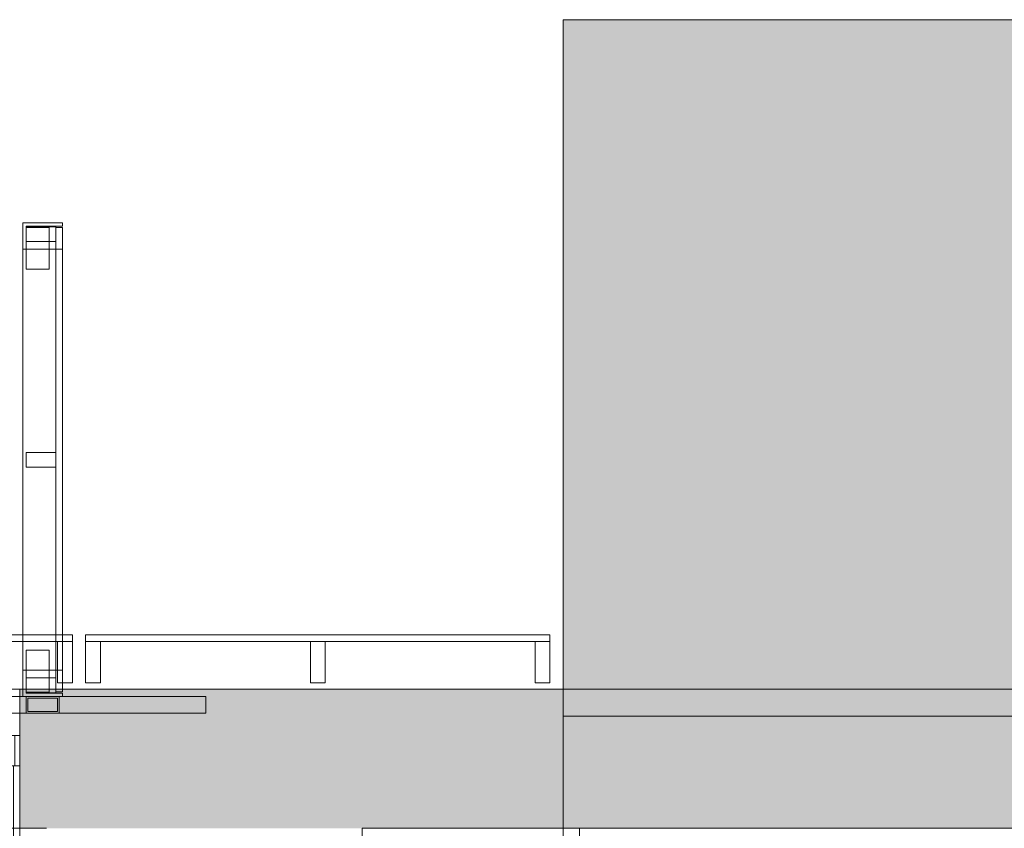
# Model space of a CAD drawing. Header units: millimetres. Extents: x -30 to 102382, y -31808 to 51594.
# Tile 77 of 172: x 41850 to 44839, y 37970 to 40425. Entities that reach past the tile are written whole.
import ezdxf

# ---------------------------------------------------------------- set-up
doc = ezdxf.new("R2010")
doc.units = ezdxf.units.MM
doc.header["$MEASUREMENT"] = 0
doc.linetypes.add('Dashed', pattern=[127, 63.5, -63.5])
doc.linetypes.add('Wipeout_Contour', pattern=[1000, 0, -1000])
for name, color, linetype in [('04 Välissein kandev proj.AR', 7, 'Continuous'), ('06 Põrand proj.AR', 7, 'Continuous'), ('13 Fassaadikate välisosa.AR', 7, 'Continuous'), ('18 Ava katted ja varjestus.AR', 7, 'Continuous'), ('38 Jalapuhastusrestid.AR', 7, 'Continuous')]:
    doc.layers.add(name, color=color, linetype=linetype)

# ---------------------------------------------------------------- blocks, each defined once
blk = doc.blocks.new('FSD-01[425]_2', base_point=(42050, 38412))
at = {"layer": '13 Fassaadikate välisosa.AR', "color": 7, "linetype": 'Continuous', "lineweight": 20}
blk.add_line((43460, 38557), (42050, 38557), dxfattribs=at)
blk.add_line((43460, 38557), (42050, 38557), dxfattribs=at)
blk.add_line((43460, 38557), (42050, 38557), dxfattribs=at)
blk.add_line((43460, 38557), (42050, 38557), dxfattribs=at)
at = {"color": 254, "linetype": 'Wipeout_Contour', "lineweight": 0, "ltscale": 228048.601935}
blk.add_wipeout([(42050, 38412), (42095, 38412), (42095, 38537), (42050, 38537)], dxfattribs=at).dxf.layer = '13 Fassaadikate välisosa.AR'
at = {"color": 254, "linetype": 'Wipeout_Contour', "lineweight": 0, "ltscale": 230070.60162}
blk.add_wipeout([(42732.5, 38412), (42777.5, 38412), (42777.5, 38537), (42732.5, 38537)], dxfattribs=at).dxf.layer = '13 Fassaadikate välisosa.AR'
at = {"color": 254, "linetype": 'Wipeout_Contour', "lineweight": 0, "ltscale": 232107.096847}
blk.add_wipeout([(43415, 38412), (43460, 38412), (43460, 38537), (43415, 38537)], dxfattribs=at).dxf.layer = '13 Fassaadikate välisosa.AR'
at = {"layer": '13 Fassaadikate välisosa.AR', "color": 7, "linetype": 'Continuous', "lineweight": 20}
for p, q in [((42050, 38557), (42050, 38537)), ((42050, 38557), (42050, 38537)), ((42050, 38557), (42050, 38537)), ((42050, 38557), (42050, 38537)), ((42095, 38537), (42050, 38537)), ((42050, 38537), (42050, 38412)), ((43460, 38537), (42050, 38537)), ((43460, 38537), (42050, 38537)), ((43460, 38537), (42050, 38537)), ((43460, 38537), (42050, 38537)), ((42095, 38412), (42095, 38537)), ((42777.5, 38537), (42732.5, 38537)), ((42732.5, 38537), (42732.5, 38412)), ((42777.5, 38412), (42777.5, 38537)), ((43460, 38537), (43415, 38537)), ((43415, 38537), (43415, 38412)), ((43460, 38557), (43460, 38537)), ((43460, 38557), (43460, 38537)), ((43460, 38557), (43460, 38537)), ((43460, 38557), (43460, 38537)), ((43460, 38412), (43460, 38537)), ((42050, 38412), (42095, 38412)), ((42732.5, 38412), (42777.5, 38412)), ((43415, 38412), (43460, 38412))]:
    blk.add_line(p, q, dxfattribs=at)
blk = doc.blocks.new('FSD-02[426]_2', base_point=(42050, 38412))
at = {"layer": '13 Fassaadikate välisosa.AR', "color": 7, "linetype": 'Continuous', "lineweight": 20}
blk.add_line((43460, 38557), (42050, 38557), dxfattribs=at)
blk.add_line((43460, 38557), (42050, 38557), dxfattribs=at)
blk.add_line((43460, 38557), (42050, 38557), dxfattribs=at)
blk.add_line((43460, 38557), (42050, 38557), dxfattribs=at)
blk.add_line((43460, 38557), (42050, 38557), dxfattribs=at)
blk.add_line((43460, 38557), (42050, 38557), dxfattribs=at)
blk.add_line((43460, 38557), (42050, 38557), dxfattribs=at)
blk.add_line((43460, 38557), (42050, 38557), dxfattribs=at)
blk.add_line((43460, 38557), (42050, 38557), dxfattribs=at)
at = {"color": 254, "linetype": 'Wipeout_Contour', "lineweight": 0, "ltscale": 228048.60194}
blk.add_wipeout([(42050, 38412), (42095, 38412), (42095, 38537), (42050, 38537)], dxfattribs=at).dxf.layer = '13 Fassaadikate välisosa.AR'
at = {"color": 254, "linetype": 'Wipeout_Contour', "lineweight": 0, "ltscale": 230070.601625}
blk.add_wipeout([(42732.5, 38412), (42777.5, 38412), (42777.5, 38537), (42732.5, 38537)], dxfattribs=at).dxf.layer = '13 Fassaadikate välisosa.AR'
at = {"color": 254, "linetype": 'Wipeout_Contour', "lineweight": 0, "ltscale": 232107.096852}
blk.add_wipeout([(43415, 38412), (43460, 38412), (43460, 38537), (43415, 38537)], dxfattribs=at).dxf.layer = '13 Fassaadikate välisosa.AR'
at = {"layer": '13 Fassaadikate välisosa.AR', "color": 7, "linetype": 'Continuous', "lineweight": 20}
for p, q in [((42050, 38557), (42050, 38537)), ((42050, 38557), (42050, 38537)), ((42050, 38557), (42050, 38537)), ((42050, 38557), (42050, 38537)), ((42050, 38557), (42050, 38537)), ((42050, 38557), (42050, 38537)), ((42050, 38557), (42050, 38537)), ((42050, 38557), (42050, 38537)), ((42050, 38557), (42050, 38537)), ((42095, 38537), (42050, 38537)), ((42050, 38537), (42050, 38412)), ((43460, 38537), (42050, 38537)), ((43460, 38537), (42050, 38537)), ((43460, 38537), (42050, 38537)), ((43460, 38537), (42050, 38537)), ((43460, 38537), (42050, 38537)), ((43460, 38537), (42050, 38537)), ((43460, 38537), (42050, 38537)), ((43460, 38537), (42050, 38537)), ((43460, 38537), (42050, 38537)), ((42095, 38412), (42095, 38537)), ((42777.5, 38537), (42732.5, 38537)), ((42732.5, 38537), (42732.5, 38412)), ((42777.5, 38412), (42777.5, 38537)), ((43460, 38537), (43415, 38537)), ((43415, 38537), (43415, 38412)), ((43460, 38557), (43460, 38537)), ((43460, 38557), (43460, 38537)), ((43460, 38557), (43460, 38537)), ((43460, 38557), (43460, 38537)), ((43460, 38557), (43460, 38537)), ((43460, 38557), (43460, 38537)), ((43460, 38557), (43460, 38537)), ((43460, 38557), (43460, 38537)), ((43460, 38557), (43460, 38537)), ((43460, 38412), (43460, 38537)), ((42050, 38412), (42095, 38412)), ((42732.5, 38412), (42777.5, 38412)), ((43415, 38412), (43460, 38412))]:
    blk.add_line(p, q, dxfattribs=at)
blk = doc.blocks.new('FSD-02[427]_2', base_point=(42050, 38412))
at = {"layer": '13 Fassaadikate välisosa.AR', "color": 7, "linetype": 'Continuous', "lineweight": 20}
blk.add_line((43460, 38557), (42050, 38557), dxfattribs=at)
blk.add_line((43460, 38557), (42050, 38557), dxfattribs=at)
blk.add_line((43460, 38557), (42050, 38557), dxfattribs=at)
blk.add_line((43460, 38557), (42050, 38557), dxfattribs=at)
blk.add_line((43460, 38557), (42050, 38557), dxfattribs=at)
blk.add_line((43460, 38557), (42050, 38557), dxfattribs=at)
blk.add_line((43460, 38557), (42050, 38557), dxfattribs=at)
blk.add_line((43460, 38557), (42050, 38557), dxfattribs=at)
blk.add_line((43460, 38557), (42050, 38557), dxfattribs=at)
at = {"color": 254, "linetype": 'Wipeout_Contour', "lineweight": 0, "ltscale": 228048.60194}
blk.add_wipeout([(42050, 38412), (42095, 38412), (42095, 38537), (42050, 38537)], dxfattribs=at).dxf.layer = '13 Fassaadikate välisosa.AR'
at = {"color": 254, "linetype": 'Wipeout_Contour', "lineweight": 0, "ltscale": 230070.601625}
blk.add_wipeout([(42732.5, 38412), (42777.5, 38412), (42777.5, 38537), (42732.5, 38537)], dxfattribs=at).dxf.layer = '13 Fassaadikate välisosa.AR'
at = {"color": 254, "linetype": 'Wipeout_Contour', "lineweight": 0, "ltscale": 232107.096852}
blk.add_wipeout([(43415, 38412), (43460, 38412), (43460, 38537), (43415, 38537)], dxfattribs=at).dxf.layer = '13 Fassaadikate välisosa.AR'
at = {"layer": '13 Fassaadikate välisosa.AR', "color": 7, "linetype": 'Continuous', "lineweight": 20}
for p, q in [((42050, 38557), (42050, 38537)), ((42050, 38557), (42050, 38537)), ((42050, 38557), (42050, 38537)), ((42050, 38557), (42050, 38537)), ((42050, 38557), (42050, 38537)), ((42050, 38557), (42050, 38537)), ((42050, 38557), (42050, 38537)), ((42050, 38557), (42050, 38537)), ((42050, 38557), (42050, 38537)), ((42095, 38537), (42050, 38537)), ((42050, 38537), (42050, 38412)), ((43460, 38537), (42050, 38537)), ((43460, 38537), (42050, 38537)), ((43460, 38537), (42050, 38537)), ((43460, 38537), (42050, 38537)), ((43460, 38537), (42050, 38537)), ((43460, 38537), (42050, 38537)), ((43460, 38537), (42050, 38537)), ((43460, 38537), (42050, 38537)), ((43460, 38537), (42050, 38537)), ((42095, 38412), (42095, 38537)), ((42777.5, 38537), (42732.5, 38537)), ((42732.5, 38537), (42732.5, 38412)), ((42777.5, 38412), (42777.5, 38537)), ((43460, 38537), (43415, 38537)), ((43415, 38537), (43415, 38412)), ((43460, 38557), (43460, 38537)), ((43460, 38557), (43460, 38537)), ((43460, 38557), (43460, 38537)), ((43460, 38557), (43460, 38537)), ((43460, 38557), (43460, 38537)), ((43460, 38557), (43460, 38537)), ((43460, 38557), (43460, 38537)), ((43460, 38557), (43460, 38537)), ((43460, 38557), (43460, 38537)), ((43460, 38412), (43460, 38537)), ((42050, 38412), (42095, 38412)), ((42732.5, 38412), (42777.5, 38412)), ((43415, 38412), (43460, 38412))]:
    blk.add_line(p, q, dxfattribs=at)
blk = doc.blocks.new('FSD-01[428]_2', base_point=(40600, 38412))
at = {"layer": '13 Fassaadikate välisosa.AR', "color": 7, "linetype": 'Continuous', "lineweight": 20}
blk.add_line((42010, 38557), (40600, 38557), dxfattribs=at)
blk.add_line((42010, 38557), (40600, 38557), dxfattribs=at)
blk.add_line((42010, 38557), (40600, 38557), dxfattribs=at)
blk.add_line((42010, 38557), (40600, 38557), dxfattribs=at)
at = {"color": 254, "linetype": 'Wipeout_Contour', "lineweight": 0, "ltscale": 223802.679998}
blk.add_wipeout([(40600, 38412), (40645, 38412), (40645, 38537), (40600, 38537)], dxfattribs=at).dxf.layer = '13 Fassaadikate välisosa.AR'
at = {"color": 254, "linetype": 'Wipeout_Contour', "lineweight": 0, "ltscale": 225792.578436}
blk.add_wipeout([(41282.5, 38412), (41327.5, 38412), (41327.5, 38537), (41282.5, 38537)], dxfattribs=at).dxf.layer = '13 Fassaadikate välisosa.AR'
at = {"color": 254, "linetype": 'Wipeout_Contour', "lineweight": 0, "ltscale": 227797.812042}
blk.add_wipeout([(41965, 38412), (42010, 38412), (42010, 38537), (41965, 38537)], dxfattribs=at).dxf.layer = '13 Fassaadikate välisosa.AR'
at = {"layer": '13 Fassaadikate välisosa.AR', "color": 7, "linetype": 'Continuous', "lineweight": 20}
for p, q in [((40600, 38557), (40600, 38537)), ((40600, 38557), (40600, 38537)), ((40600, 38557), (40600, 38537)), ((40600, 38557), (40600, 38537)), ((40645, 38537), (40600, 38537)), ((40600, 38537), (40600, 38412)), ((42010, 38537), (40600, 38537)), ((42010, 38537), (40600, 38537)), ((42010, 38537), (40600, 38537)), ((42010, 38537), (40600, 38537)), ((40645, 38412), (40645, 38537)), ((41327.5, 38537), (41282.5, 38537)), ((41282.5, 38537), (41282.5, 38412)), ((41327.5, 38412), (41327.5, 38537)), ((42010, 38537), (41965, 38537)), ((41965, 38537), (41965, 38412)), ((42010, 38557), (42010, 38537)), ((42010, 38557), (42010, 38537)), ((42010, 38557), (42010, 38537)), ((42010, 38557), (42010, 38537)), ((42010, 38412), (42010, 38537)), ((40600, 38412), (40645, 38412)), ((41282.5, 38412), (41327.5, 38412)), ((41965, 38412), (42010, 38412))]:
    blk.add_line(p, q, dxfattribs=at)
blk = doc.blocks.new('FSV-01[551]_2', base_point=(41425, 39808))
at = {"layer": '18 Ava katted ja varjestus.AR', "color": 7, "linetype": 'Continuous', "lineweight": 20}
for p, q in [((41939.9, 39667.2), (41869.9, 39667.2)), ((41869.9, 39667.2), (41939.9, 39667.2)), ((41869.9, 38510.7), (41939.9, 38510.7)), ((41939.9, 38510.7), (41869.9, 38510.7)), ((41425, 38370), (41425, 38320)), ((41425, 38370), (41425, 38320)), ((42414.9, 38370), (42414.9, 38320)), ((42414.9, 38370), (42414.9, 38320)), ((42414.9, 38320), (41425, 38320)), ((42414.9, 38320), (41425, 38320)), ((41869.9, 38320), (41969.9, 38320)), ((41874.9, 38325), (41964.9, 38325))]:
    blk.add_line(p, q, dxfattribs=at)
at = {"color": 254, "linetype": 'Wipeout_Contour', "lineweight": 0, "ltscale": 231130.592308}
blk.add_wipeout([(41869.9, 39796.5), (41869.9, 39751.5), (41959.9, 39751.5), (41959.9, 39796.5)], dxfattribs=at).dxf.layer = '18 Ava katted ja varjestus.AR'
at = {"color": 254, "linetype": 'Wipeout_Contour', "lineweight": 0, "ltscale": 229253.024546}
blk.add_wipeout([(41869.9, 39111.5), (41869.9, 39066.5), (41959.9, 39066.5), (41959.9, 39111.5)], dxfattribs=at).dxf.layer = '18 Ava katted ja varjestus.AR'
at = {"color": 254, "linetype": 'Wipeout_Contour', "lineweight": 0, "ltscale": 227392.96037}
blk.add_wipeout([(41869.9, 38426.4), (41869.9, 38381.4), (41959.9, 38381.4), (41959.9, 38426.4)], dxfattribs=at).dxf.layer = '18 Ava katted ja varjestus.AR'
at = {"layer": '18 Ava katted ja varjestus.AR', "color": 7, "linetype": 'Continuous', "lineweight": 20}
for p, q in [((41869.9, 39796.5), (41869.9, 39751.5)), ((41959.9, 39796.5), (41869.9, 39796.5)), ((41959.9, 39751.5), (41959.9, 39796.5)), ((41869.9, 39751.5), (41959.9, 39751.5)), ((41869.9, 39111.5), (41869.9, 39066.5)), ((41959.9, 39111.5), (41869.9, 39111.5)), ((41959.9, 39066.5), (41959.9, 39111.5)), ((41869.9, 39066.5), (41959.9, 39066.5)), ((41869.9, 38426.4), (41869.9, 38381.4)), ((41959.9, 38426.4), (41869.9, 38426.4)), ((41959.9, 38381.4), (41959.9, 38426.4)), ((41869.9, 38381.4), (41959.9, 38381.4))]:
    blk.add_line(p, q, dxfattribs=at)
at = {"color": 254, "linetype": 'Wipeout_Contour', "lineweight": 0, "ltscale": 346662.774169}
blk.add_wipeout([(41859.9, 39808), (41859.9, 39728), (41869.9, 39728), (41869.9, 39798), (41979.9, 39798), (41979.9, 39808)], dxfattribs=at).dxf.layer = '18 Ava katted ja varjestus.AR'
at = {"color": 254, "linetype": 'Wipeout_Contour', "lineweight": 0, "ltscale": 229253.024546}
blk.add_wipeout([(41869.9, 39111.5), (41869.9, 39066.5), (41959.9, 39066.5), (41959.9, 39111.5)], dxfattribs=at).dxf.layer = '18 Ava katted ja varjestus.AR'
at = {"color": 254, "linetype": 'Wipeout_Contour', "lineweight": 0, "ltscale": 341021.816178}
blk.add_wipeout([(41859.9, 38449.9), (41859.9, 38369.9), (41979.9, 38369.9), (41979.9, 38379.9), (41869.9, 38379.9), (41869.9, 38449.9)], dxfattribs=at).dxf.layer = '18 Ava katted ja varjestus.AR'
at = {"layer": '18 Ava katted ja varjestus.AR', "color": 7, "linetype": 'Continuous', "lineweight": 20}
for p, q in [((41859.9, 39728), (41859.9, 39808)), ((41859.9, 39808), (41979.9, 39808)), ((41869.9, 39798), (41869.9, 39728)), ((41979.9, 39798), (41869.9, 39798)), ((41979.9, 39808), (41979.9, 39798)), ((41979.9, 38384), (41979.9, 39794)), ((41979.9, 38384), (41979.9, 39794)), ((41979.9, 38384), (41979.9, 39794)), ((41979.9, 38384), (41979.9, 39794)), ((41979.9, 38384), (41979.9, 39794)), ((41979.9, 38384), (41979.9, 39794)), ((41979.9, 38384), (41979.9, 39794)), ((41979.9, 38384), (41979.9, 39794)), ((41979.9, 38384), (41979.9, 39794)), ((41979.9, 38384), (41979.9, 39794)), ((41979.9, 38384), (41979.9, 39794)), ((41979.9, 38384), (41979.9, 39794)), ((41979.9, 38384), (41979.9, 39794)), ((41979.9, 38384), (41979.9, 39794)), ((41979.9, 38384), (41979.9, 39794)), ((41979.9, 38384), (41979.9, 39794)), ((41979.9, 38384), (41979.9, 39794)), ((41979.9, 38384), (41979.9, 39794)), ((41869.9, 39728), (41859.9, 39728)), ((41859.9, 38449.9), (41859.9, 39728)), ((41979.9, 39728), (41859.9, 39728)), ((41859.9, 38449.9), (41859.9, 39728)), ((41979.9, 39728), (41859.9, 39728)), ((41979.9, 38449.9), (41979.9, 39728)), ((41979.9, 38449.9), (41979.9, 39728)), ((41869.9, 39111.5), (41869.9, 39066.5)), ((41959.9, 39111.5), (41869.9, 39111.5)), ((41959.9, 39066.5), (41959.9, 39111.5)), ((41869.9, 39066.5), (41959.9, 39066.5)), ((41859.9, 38369.9), (41859.9, 38449.9)), ((41859.9, 38449.9), (41869.9, 38449.9)), ((41979.9, 38449.9), (41859.9, 38449.9)), ((41979.9, 38449.9), (41859.9, 38449.9)), ((41869.9, 38449.9), (41869.9, 38379.9)), ((41979.9, 38369.9), (41859.9, 38369.9)), ((41869.9, 38379.9), (41979.9, 38379.9)), ((41869.9, 38370), (41869.9, 38320)), ((41969.9, 38370), (41869.9, 38370)), ((41874.9, 38365), (41874.9, 38325)), ((41964.9, 38365), (41874.9, 38365)), ((41964.9, 38325), (41964.9, 38365)), ((41969.9, 38320), (41969.9, 38370)), ((41979.9, 38379.9), (41979.9, 38369.9))]:
    blk.add_line(p, q, dxfattribs=at)
at = {"color": 254, "linetype": 'Wipeout_Contour', "lineweight": 0, "ltscale": 231130.592308}
blk.add_wipeout([(41869.9, 39796.5), (41869.9, 39751.5), (41959.9, 39751.5), (41959.9, 39796.5)], dxfattribs=at).dxf.layer = '18 Ava katted ja varjestus.AR'
at = {"color": 254, "linetype": 'Wipeout_Contour', "lineweight": 0, "ltscale": 227392.96037}
blk.add_wipeout([(41869.9, 38426.4), (41869.9, 38381.4), (41959.9, 38381.4), (41959.9, 38426.4)], dxfattribs=at).dxf.layer = '18 Ava katted ja varjestus.AR'
at = {"layer": '18 Ava katted ja varjestus.AR', "color": 7, "linetype": 'Continuous', "lineweight": 20}
for p, q in [((41869.9, 39796.5), (41869.9, 39751.5)), ((41959.9, 39796.5), (41869.9, 39796.5)), ((41869.9, 39667.2), (41869.9, 39794.5)), ((41939.9, 39794.5), (41869.9, 39794.5)), ((41869.9, 39794.5), (41869.9, 39667.2)), ((41869.9, 39794.5), (41939.9, 39794.5)), ((41939.9, 39667.2), (41939.9, 39794.5)), ((41939.9, 39794.5), (41939.9, 39667.2)), ((41959.9, 39751.5), (41959.9, 39796.5)), ((41959.9, 38384), (41959.9, 39794)), ((41979.9, 39794), (41959.9, 39794)), ((41959.9, 38384), (41959.9, 39794)), ((41979.9, 39794), (41959.9, 39794)), ((41959.9, 38384), (41959.9, 39794)), ((41979.9, 39794), (41959.9, 39794)), ((41959.9, 38384), (41959.9, 39794)), ((41979.9, 39794), (41959.9, 39794)), ((41959.9, 38384), (41959.9, 39794)), ((41979.9, 39794), (41959.9, 39794)), ((41959.9, 38384), (41959.9, 39794)), ((41979.9, 39794), (41959.9, 39794)), ((41959.9, 38384), (41959.9, 39794)), ((41979.9, 39794), (41959.9, 39794)), ((41959.9, 38384), (41959.9, 39794)), ((41979.9, 39794), (41959.9, 39794)), ((41959.9, 38384), (41959.9, 39794)), ((41979.9, 39794), (41959.9, 39794)), ((41959.9, 38384), (41959.9, 39794)), ((41979.9, 39794), (41959.9, 39794)), ((41959.9, 38384), (41959.9, 39794)), ((41979.9, 39794), (41959.9, 39794)), ((41959.9, 38384), (41959.9, 39794)), ((41979.9, 39794), (41959.9, 39794)), ((41959.9, 38384), (41959.9, 39794)), ((41979.9, 39794), (41959.9, 39794)), ((41959.9, 38384), (41959.9, 39794)), ((41979.9, 39794), (41959.9, 39794)), ((41959.9, 38384), (41959.9, 39794)), ((41979.9, 39794), (41959.9, 39794)), ((41959.9, 38384), (41959.9, 39794)), ((41979.9, 39794), (41959.9, 39794)), ((41959.9, 38384), (41959.9, 39794)), ((41979.9, 39794), (41959.9, 39794)), ((41959.9, 38384), (41959.9, 39794)), ((41979.9, 39794), (41959.9, 39794)), ((41869.9, 39751.5), (41959.9, 39751.5)), ((41869.9, 38510.7), (41869.9, 38383.4)), ((41869.9, 38383.4), (41869.9, 38510.7)), ((41939.9, 38510.7), (41939.9, 38383.4)), ((41939.9, 38383.4), (41939.9, 38510.7)), ((41869.9, 38426.4), (41869.9, 38381.4)), ((41959.9, 38426.4), (41869.9, 38426.4)), ((41959.9, 38381.4), (41959.9, 38426.4)), ((42414.9, 38370), (41425, 38370)), ((42414.9, 38370), (41425, 38370)), ((41869.9, 38383.4), (41939.9, 38383.4)), ((41939.9, 38383.4), (41869.9, 38383.4)), ((41869.9, 38381.4), (41959.9, 38381.4)), ((41979.9, 38384), (41959.9, 38384)), ((41979.9, 38384), (41959.9, 38384)), ((41979.9, 38384), (41959.9, 38384)), ((41979.9, 38384), (41959.9, 38384)), ((41979.9, 38384), (41959.9, 38384)), ((41979.9, 38384), (41959.9, 38384)), ((41979.9, 38384), (41959.9, 38384)), ((41979.9, 38384), (41959.9, 38384)), ((41979.9, 38384), (41959.9, 38384)), ((41979.9, 38384), (41959.9, 38384)), ((41979.9, 38384), (41959.9, 38384)), ((41979.9, 38384), (41959.9, 38384)), ((41979.9, 38384), (41959.9, 38384)), ((41979.9, 38384), (41959.9, 38384)), ((41979.9, 38384), (41959.9, 38384)), ((41979.9, 38384), (41959.9, 38384)), ((41979.9, 38384), (41959.9, 38384)), ((41979.9, 38384), (41959.9, 38384))]:
    blk.add_line(p, q, dxfattribs=at)
blk = doc.blocks.new('Double Window 26')
at = {"layer": '04 Välissein kandev proj.AR', "color": 7, "linetype": 'Continuous', "lineweight": 13}
for p, q in [((-625, 190), (-625, 220)), ((-625, 220), (625, 220)), ((-606, 220), (-625, 220)), ((-625, 220), (-625, 0)), ((-606, 0), (-606, 220)), ((625, 220), (606, 220)), ((606, 220), (606, 0)), ((625, 220), (625, 190)), ((625, 0), (625, 220)), ((-625, 0), (-625, 190)), ((-625, 0), (-625, 190)), ((-568, 30), (-116, 194.5)), ((625, 0), (625, 190)), ((625, 0), (625, 190)), ((-568, 30), (-484, 30)), ((-568, -82), (-568, 30)), ((-484, 30), (-171, 30)), ((-484, 30), (-484, -82)), ((-484, 30), (-171, 30)), ((-171, -82), (-171, 30)), ((-171, 30), (-87, 30)), ((-87, 30), (-87, -82)), ((-625, 0), (-606, 0)), ((-625, 0), (-610, 0)), ((-625, -92), (-625, 0)), ((-625, -92), (-625, 0)), ((-610, 0), (-568, 0)), ((-610, -92), (-610, 0)), ((-568, 0), (-568, -82)), ((-87, -82), (-87, 0)), ((-87, 0), (-80, 0)), ((-80, 0), (-25, 0)), ((-25, 0), (-25, -92)), ((-25, 0), (520, 0)), ((520, -92), (520, 0)), ((520, 0), (610, 0)), ((606, 0), (625, 0)), ((610, 0), (625, 0)), ((610, -92), (610, 0)), ((625, -92), (625, 0)), ((625, -92), (625, 0)), ((-484, -26), (-171, -26)), ((-25, -46), (520, -46)), ((-568, -82), (-520, -82)), ((-484, -82), (-568, -82)), ((-520, -82), (-520, -92)), ((-171, -82), (-484, -82)), ((-87, -82), (-171, -82)), ((-135, -92), (-135, -82)), ((-135, -82), (-87, -82)), ((-610, -92), (-625, -92)), ((-625, -160), (-625, -92)), ((-520, -92), (-610, -92)), ((-135, -92), (-520, -92)), ((-80, -92), (-135, -92)), ((-25, -92), (-80, -92)), ((520, -92), (-25, -92)), ((610, -92), (520, -92)), ((625, -92), (610, -92)), ((625, -160), (625, -92)), ((-625, -210), (-625, -160)), ((625, -210), (625, -160)), ((-625, -232), (-625, -210)), ((-625, -232), (625, -232)), ((625, -232), (625, -210))]:
    blk.add_line(p, q, dxfattribs=at)
at = {"layer": '04 Välissein kandev proj.AR', "color": 7, "linetype": 'Continuous', "lineweight": 20}
for p, q in [((-625, 190), (-706, 190)), ((-625, 190), (-706, 190)), ((625, 190), (706, 190)), ((625, 190), (706, 190))]:
    blk.add_line(p, q, dxfattribs=at)
at = {"layer": '04 Välissein kandev proj.AR', "color": 7, "linetype": 'Dashed', "lineweight": 13}
blk.add_line((-625, 190), (625, 190), dxfattribs=at)
at = {"layer": '04 Välissein kandev proj.AR', "color": 7, "linetype": 'Continuous', "lineweight": 13}
blk.add_arc((-568, 30), 481, 0, 20, dxfattribs=at)
blk = doc.blocks.new('Vertical Sliding Garage Door 26_2')
at = {"layer": '04 Välissein kandev proj.AR', "color": 7, "linetype": 'Continuous', "lineweight": 13}
for p, q in [((-1380, 0), (-1430, 0)), ((-1430, 0), (-1430, -100)), ((1380, 0), (-1380, 0)), ((-1380, 0), (-1380, -40)), ((-1380, -100), (-1380, 0)), ((1380, -40), (1380, 0)), ((1430, 0), (1380, 0)), ((1380, 0), (1380, -100)), ((1430, -100), (1430, 0)), ((-1380, -40), (1380, -40)), ((-1430, -100), (-1380, -100)), ((-1430, -290), (-1430, -100)), ((1380, -100), (1430, -100)), ((1430, -290), (1430, -100)), ((-1430, -450), (-1430, -290)), ((1430, -450), (1430, -290)), ((-1430, -500), (-1430, -450)), ((1430, -500), (1430, -450)), ((-1430, -522), (-1430, -500)), ((1430, -522), (1430, -500)), ((-1430, -522), (1430, -522))]:
    blk.add_line(p, q, dxfattribs=at)

msp = doc.modelspace()

# ---------------------------------------------------------------- linework, layer by layer
at = {"layer": '04 Välissein kandev proj.AR', "color": 7, "linetype": 'Continuous', "lineweight": 20}
for p, q in [((41850, 38252), (41850, 38160)), ((41850, 38160), (41850, 37970)), ((41850, 37970), (41931, 37970))]:
    msp.add_line(p, q, dxfattribs=at)
at = {"layer": '06 Põrand proj.AR', "color": 7, "linetype": 'Continuous', "lineweight": 20, "flags": 128}
msp.add_lwpolyline([(42890, 30500), (47750, 30500), (47750, 37970), (42890, 37970)], close=True, dxfattribs=at)

# ---------------------------------------------------------------- block references
at = {"layer": '13 Fassaadikate välisosa.AR', "color": 7, "linetype": 'Continuous', "lineweight": 20}
for name, p in [('FSD-01[428]_2', (40600, 38412)), ('FSD-01[425]_2', (42050, 38412))]:
    msp.add_blockref(name, p, dxfattribs=at)

# ---------------------------------------------------------------- wipeouts: each hides what was drawn before it
at = {"color": 254, "linetype": 'Wipeout_Contour', "lineweight": 0, "ltscale": 238998.988035}
msp.add_wipeout([(43500, 40425.1), (43500, 38310.1), (46360, 38310.1), (46360, 40425.1)], dxfattribs=at).dxf.layer = '38 Jalapuhastusrestid.AR'

# ---------------------------------------------------------------- next in the draw order: hatches: boundary and pattern name
at = {"layer": '38 Jalapuhastusrestid.AR', "linetype": 'Continuous', "lineweight": 13}
h = msp.add_hatch(dxfattribs=at)
h.set_pattern_fill('30_Konst__betoon_03_0002', color=253, style=0, pattern_type=2)
h.set_pattern_definition([(44.9832, (43500.007, 38415.044), (-33.4108, 33.3911), [0, -31.49074, 0, -47.2361]), (110.0109, (43605.007, 38415.045), (44.40047, 16.151), [0, -23.088, 0, -39.8793])])
h.paths.add_polyline_path([(43500, 40425.1), (43500, 38310.1), (46360, 38310.1), (46360, 40425.1)])

# ---------------------------------------------------------------- next in the draw order: linework, layer by layer
at = {"layer": '04 Välissein kandev proj.AR', "color": 7, "linetype": 'Continuous', "lineweight": 20}
msp.add_line((43500, 38392), (43500, 38370), dxfattribs=at)
at = {"layer": '38 Jalapuhastusrestid.AR', "color": 7, "linetype": 'Continuous', "lineweight": 20, "flags": 128}
for points in [[(43500, 40425.1), (46360, 40425.1)], [(43500, 38310.1), (43500, 40425.1)], [(46360, 38310.1), (43500, 38310.1)]]:
    msp.add_lwpolyline(points, dxfattribs=at)

# ---------------------------------------------------------------- next in the draw order: block references
at = {"layer": '13 Fassaadikate välisosa.AR', "color": 7, "linetype": 'Continuous', "lineweight": 20}
msp.add_blockref('FSD-02[426]_2', (42050, 38412), dxfattribs=at)

# ---------------------------------------------------------------- next in the draw order: block references
msp.add_blockref('FSD-02[427]_2', (42050, 38412), dxfattribs=at)

# ---------------------------------------------------------------- next in the draw order: wipeouts: each hides what was drawn before it
at = {"color": 254, "linetype": 'Wipeout_Contour', "lineweight": 0, "ltscale": 235770.940116}
msp.add_wipeout([(43500, 38310.1), (43500, 37970.1), (46360, 37970.1), (46360, 38310.1)], dxfattribs=at).dxf.layer = '38 Jalapuhastusrestid.AR'

# ---------------------------------------------------------------- next in the draw order: hatches: boundary and pattern name
at = {"layer": '04 Välissein kandev proj.AR', "linetype": 'Continuous', "lineweight": 13}
msp.add_hatch(color=252, dxfattribs=at).paths.add_polyline_path([(41850, 38160), (41850, 37970), (43500, 37970), (43500, 38160)])
at = {"layer": '38 Jalapuhastusrestid.AR', "linetype": 'Continuous', "lineweight": 13}
h = msp.add_hatch(dxfattribs=at)
h.set_pattern_fill('30_Konst__betoon_03_0002', color=253, style=0, pattern_type=2)
h.set_pattern_definition([(45, (43500.007, 38075.106), (-33.4108, 33.4108), [0, -31.5, 0, -47.25]), (110, (43605.007, 38075.106), (44.4005, 16.1605), [0, -23.1, 0, -39.9])])
h.paths.add_polyline_path([(43500, 38310.1), (43500, 37970.1), (46360, 37970.1), (46360, 38310.1)])

# ---------------------------------------------------------------- next in the draw order: linework, layer by layer
at = {"layer": '04 Välissein kandev proj.AR', "color": 7, "linetype": 'Continuous', "lineweight": 20}
for p, q in [((43500, 38370), (43500, 38320)), ((43500, 38320), (43500, 38160)), ((43500, 38160), (43500, 37970))]:
    msp.add_line(p, q, dxfattribs=at)
at = {"layer": '38 Jalapuhastusrestid.AR', "color": 7, "linetype": 'Continuous', "lineweight": 20, "flags": 128}
for points in [[(43500, 37970.1), (43500, 38310.1)], [(43500, 38310.1), (46360, 38310.1)], [(46360, 37970.1), (43500, 37970.1)]]:
    msp.add_lwpolyline(points, dxfattribs=at)

# ---------------------------------------------------------------- next in the draw order: block references
at = {"layer": '04 Välissein kandev proj.AR', "color": 7, "linetype": 'Continuous', "lineweight": 13, "xscale": -1, "zscale": 1000, "rotation": 180}
msp.add_blockref('Vertical Sliding Garage Door 26_2', (44930, 37870), dxfattribs=at)
at = {"layer": '18 Ava katted ja varjestus.AR', "color": 7, "linetype": 'Continuous', "lineweight": 20}
msp.add_blockref('FSV-01[551]_2', (41425, 39808), dxfattribs=at)

# ---------------------------------------------------------------- next in the draw order: hatches: boundary and pattern name
at = {"layer": '04 Välissein kandev proj.AR', "linetype": 'Continuous', "lineweight": 13}
for points in [[(41850, 38392), (41850, 38370), (43500, 38370), (43500, 38392)], [(41850, 38320), (43500, 38320), (43500, 38370), (41850, 38370)], [(41850, 38320), (41850, 38252), (41850, 38160), (43500, 38160), (43500, 38320)]]:
    msp.add_hatch(color=252, dxfattribs=at).paths.add_polyline_path(points)

# ---------------------------------------------------------------- next in the draw order: linework, layer by layer
at = {"layer": '04 Välissein kandev proj.AR', "color": 7, "linetype": 'Continuous', "lineweight": 20}
for p, q in [((41850, 38392), (41850, 38370)), ((41850, 38370), (41850, 38320)), ((41850, 38320), (41850, 38252))]:
    msp.add_line(p, q, dxfattribs=at)
at = {"layer": '04 Välissein kandev proj.AR', "color": 7, "linetype": 'Continuous', "lineweight": 20, "flags": 128}
msp.add_lwpolyline([(43500, 38392), (41850, 38392)], dxfattribs=at)

# ---------------------------------------------------------------- next in the draw order: block references
at = {"layer": '04 Välissein kandev proj.AR', "color": 7, "linetype": 'Continuous', "lineweight": 13, "zscale": 1000, "rotation": 180}
msp.add_blockref('Double Window 26', (41225, 38160), dxfattribs=at)

doc.saveas('drawing.dxf')
